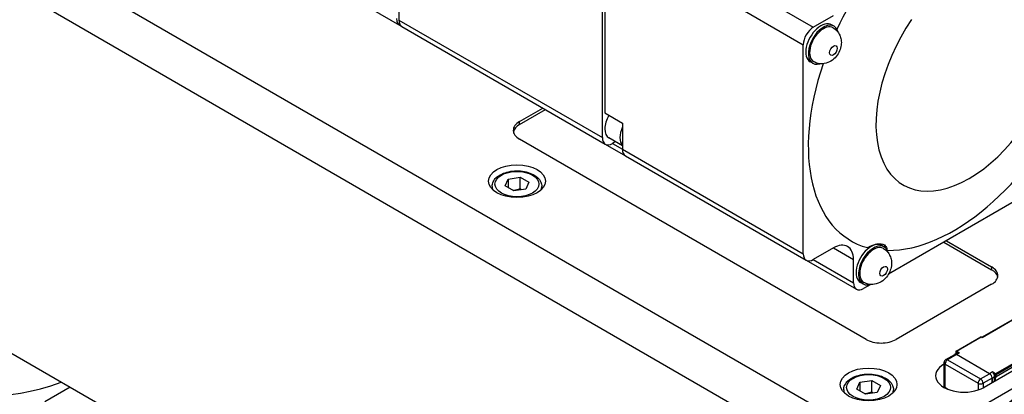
# Model space of a CAD drawing. Extents: x 127 to 1318, y -9818 to -8942.
# Tile 9 of 18: x 966 to 1035, y -9078 to -9051. Entities that reach past the tile are written whole.
import ezdxf

# ---------------------------------------------------------------- set-up
doc = ezdxf.new("R2010")
doc.units = 0
doc.header["$LTSCALE"] = 25.4
doc.layers.get('0').update_dxf_attribs({"linetype": 'CONTINUOUS'})

msp = doc.modelspace()

# ---------------------------------------------------------------- linework, layer by layer
for p, q in [((992.804136, -9036.6123103), (992.804136, -9051.3092487)), ((976.9599189, -9042.4997897), (992.8344661, -9051.6649638)), ((1008.0069318, -9043.7566554), (1021.9722907, -9051.8195591)), ((1007.1230483, -9059.5762766), (1007.1230483, -9044.8793382)), ((1007.299825, -9044.9814002), (1021.265184, -9053.044304)), ((1007.299825, -9044.9814002), (1007.299825, -9057.8412214)), ((967.878622, -9047.1247038), (1027.9826984, -9081.8258084)), ((1027.9826984, -9085.0917948), (967.878622, -9050.3906901)), ((1021.9722907, -9051.8195591), (1023.3865043, -9051.0030625)), ((992.804136, -9051.3092487), (1007.1230483, -9059.5762766)), ((992.8344661, -9051.6649638), (993.0112428, -9051.7670258)), ((1023.4293975, -9051.7452659), (1023.2526208, -9051.6432038)), ((993.0112428, -9051.7670258), (1007.3301551, -9060.0340537)), ((1021.265184, -9067.7412424), (1021.265184, -9053.044304)), ((1021.9293975, -9054.3433421), (1021.7526208, -9054.24128)), ((1001.2894174, -9058.4535938), (1002.9410678, -9057.500013)), ((1001.2894174, -9058.657718), (1003.1178445, -9057.6020751)), ((1007.299825, -9057.8412214), (1008.5372619, -9058.5556559)), ((1001.2894174, -9058.657718), (1001.2894174, -9058.4535938)), ((1008.5372619, -9058.5556559), (1008.5372619, -9060.3927732)), ((1025.6846013, -9073.7629047), (1001.2894174, -9059.6783387)), ((1007.3301551, -9060.0340537), (1008.7443687, -9060.8505503)), ((1008.5372619, -9060.1433691), (1007.5845969, -9059.5933477)), ((1008.0461454, -9059.8598229), (1007.8301551, -9059.9845249)), ((1007.8301551, -9059.9845249), (1008.5372619, -9060.3927732)), ((1008.5372619, -9060.3927732), (1021.265184, -9067.7412424)), ((1008.7443687, -9060.8505503), (1021.4722907, -9068.1990195)), ((1000.2761244, -9062.9716725), (1000.5002683, -9062.4887096)), ((1000.5002683, -9062.4887096), (1001.3367846, -9062.3593)), ((1000.5002683, -9062.4887096), (1000.5002683, -9063.101082)), ((1001.3367846, -9063.1757966), (1001.3367846, -9062.3593)), ((1001.3367846, -9062.3593), (1001.949157, -9062.7128534)), ((1001.949157, -9062.7128534), (1001.7250131, -9063.1958163)), ((1038.2357467, -9062.8422629), (1027.2612135, -9069.1784126)), ((999.3626407, -9063.0055623), (999.3626407, -9063.1971558)), ((1000.8884968, -9063.3252259), (1000.2761244, -9062.9716725)), ((1001.7250131, -9063.1958163), (1000.8884968, -9063.3252259)), ((1002.8626407, -9063.0055623), (1002.8626407, -9063.1971558)), ((1031.1646789, -9066.9247458), (1034.5234361, -9068.8639252)), ((1031.3414556, -9066.8226838), (1034.5234361, -9068.6598011)), ((1023.3865043, -9067.3329941), (1021.9722907, -9068.1494907)), ((1023.3865043, -9067.3329941), (1024.8007179, -9068.1494907)), ((1026.9649314, -9067.2587009), (1026.7881547, -9067.1566388)), ((1033.83704, -9073.6115627), (1044.8679058, -9067.2428894)), ((1033.8516847, -9073.6200178), (1044.9179058, -9067.2309321)), ((1021.4722907, -9068.1990195), (1025.0078247, -9070.240261)), ((1021.9722907, -9068.1494907), (1024.8007179, -9069.7824839)), ((1024.8007179, -9069.7824839), (1024.8007179, -9068.1494907)), ((1034.5234361, -9068.6598011), (1034.5234361, -9068.8639252)), ((1025.4649314, -9069.8567771), (1025.2881547, -9069.754715)), ((1047.4281349, -9069.3742356), (1033.993106, -9077.1309531)), ((1026.0160865, -9069.8972871), (1025.5078247, -9070.1907322)), ((1034.5234361, -9069.884546), (1027.8059217, -9073.7629047)), ((1027.9826984, -9081.8258084), (1048.488795, -9069.986608)), ((1032.0235624, -9074.5769249), (1033.755974, -9073.5767165)), ((1032.0485624, -9074.5794013), (1033.780974, -9073.579193)), ((1033.780974, -9073.579193), (1033.8516847, -9073.6200178)), ((1036.6447565, -9115.8054388), (965.0532432, -9074.4720594)), ((1031.9985624, -9074.6202261), (1031.9985624, -9074.7686668)), ((1032.2606944, -9074.7018758), (1032.0485624, -9074.5794013)), ((1031.2942373, -9075.183474), (1031.9270979, -9074.8180918)), ((1032.0520979, -9074.830474), (1031.4192373, -9075.1958562)), ((1031.4192373, -9075.1958562), (1033.7456187, -9076.5389931)), ((1032.1003391, -9074.709906), (1031.9235624, -9074.8119681)), ((1032.013207, -9074.6406385), (1032.013207, -9074.7602117)), ((1032.013207, -9074.6406385), (1032.1192731, -9074.7018758)), ((1032.0485624, -9074.8243503), (1032.2606944, -9074.7018758)), ((1034.3820148, -9076.1715696), (1032.0485624, -9074.8243503)), ((1034.3784792, -9076.1736109), (1032.0520979, -9074.830474)), ((1036.5033351, -9075.1917737), (1034.8062788, -9076.1715696)), ((1034.8416342, -9076.2328069), (1036.5386904, -9075.253011)), ((1031.1646789, -9075.4979599), (1031.1692373, -9075.4953281)), ((1031.1646789, -9075.4979599), (1031.1646789, -9077.028891)), ((1031.1692373, -9075.3999804), (1031.1692373, -9077.0493034)), ((1031.2424606, -9075.5020424), (1033.568842, -9076.8451793)), ((1031.2424606, -9077.1513655), (1031.2424606, -9075.5020424)), ((1036.5386904, -9075.4163103), (1034.8416342, -9076.3961062)), ((1025.2490056, -9076.7773997), (1026.0855219, -9076.6479902)), ((1026.0855219, -9077.4644868), (1026.0855219, -9076.6479902)), ((1026.0855219, -9076.6479902), (1026.6978943, -9077.0015436)), ((1033.7456187, -9076.5389931), (1034.3784792, -9076.1736109)), ((1034.5552559, -9076.4797971), (1033.9223953, -9076.8451793)), ((1034.5941468, -9076.0490951), (1034.3820148, -9076.1715696)), ((1034.5552559, -9076.8063957), (1034.5552559, -9076.4797971)), ((1034.5587915, -9076.4777558), (1034.7355681, -9076.3756938)), ((1034.5587915, -9076.4777558), (1034.5587915, -9076.8043545)), ((1034.8062788, -9076.1715696), (1034.5941468, -9076.0490951)), ((1034.6648575, -9076.1715696), (1034.7709235, -9076.2328069)), ((1034.7709235, -9076.3961062), (1034.7355681, -9076.3756938)), ((1034.7355681, -9076.7022924), (1034.7355681, -9076.436931)), ((1034.7709235, -9076.2328069), (1034.7709235, -9076.3961062)), ((1034.8062788, -9076.4573434), (1034.7709235, -9076.436931)), ((1034.7709235, -9076.68188), (1034.7709235, -9076.436931)), ((1034.8062788, -9076.6614676), (1034.8062788, -9076.4573434)), ((1034.8416342, -9076.3961062), (1034.8416342, -9076.2328069)), ((969.6524856, -9077.1274332), (967.878622, -9078.1515738)), ((1024.111378, -9077.2942524), (1024.111378, -9077.485846)), ((1025.0248617, -9077.2603626), (1025.2490056, -9076.7773997)), ((1025.6372342, -9077.613916), (1025.0248617, -9077.2603626)), ((1025.2490056, -9076.7773997), (1025.2490056, -9077.3897722)), ((1026.6978943, -9077.0015436), (1026.4737505, -9077.4845065)), ((1027.611378, -9077.2942524), (1027.611378, -9077.485846)), ((1031.1621663, -9077.0493034), (1031.1621663, -9077.1294999)), ((1031.2353896, -9077.1698317), (1031.2353896, -9077.1513655)), ((1031.4052635, -9077.2494423), (1031.2353896, -9077.1513655)), ((1031.2424606, -9077.1513655), (1031.4299208, -9077.2595957)), ((1033.568842, -9076.8451793), (1033.568842, -9077.3177843)), ((1033.9223953, -9076.8451793), (1033.9223953, -9077.1698317)), ((1026.4737505, -9077.4845065), (1025.6372342, -9077.613916))]:
    msp.add_line(p, q)
for centre, radius, start in [((1032.0485624, -9074.6202261), 0.05, 119.999999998), ((1031.4192373, -9075.3999804), 0.25, 120)]:
    msp.add_arc(centre, radius, start, 180)
for centre, major_axis, start_param, end_param in [((972.1212627, -9054.8814213), (-12.5, -21.6506351), 4.2699410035, 6.8925706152), ((975.3032432, -9056.7185386), (-10.25, -17.7535208), 4.1657897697, 6.2831853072), ((1031.8717857, -9054.2690488), (7.25, 12.5573684), 1.1912783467, 1.7177587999), ((1032.9324459, -9054.8814213), (-4.6344392, -8.0270841), 4.5927525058, 9.5444144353), ((993.3344661, -9050.7989384), (-0.5, -0.8660254), 5.4977871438, 6.460895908), ((993.5112428, -9050.9010004), (-0.5, -0.8660254), 5.4977871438, 6.2831853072), ((1022.5026208, -9052.9422419), (-0.75, -1.2990381), 3.1415926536, 6.2831853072), ((1022.6793975, -9053.044304), (-0.75, -1.2990381), 2.5947773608, 6.8300006), ((1022.6793975, -9053.044304), (-0.6875, -1.1907849), 3.1415926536, 6.2831853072), ((1021.9722907, -9052.6360557), (0.5, 0.8660254), 0.7853981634, 2.3561944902), ((1031.8717857, -9054.2690488), (-7.25, -12.5573684), 5.042689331, 6.4326784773), ((1031.8717857, -9054.2690488), (-7.25, -12.5573684), 0.3107863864, 1.720289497), ((1002.3500776, -9059.0659663), (-1.5, 0), 5.4977871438, 7.0685834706), ((1002.3500776, -9059.2700904), (-1.5, 0), 5.4977871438, 6.1650596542), ((1008.2720969, -9058.4025628), (-0.6875, -1.1907849), 4.7123889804, 6.2831853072), ((1009.332757, -9059.0149352), (-0.6875, -1.1907849), 4.8852324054, 6.1103418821), ((1007.8301551, -9059.1680283), (-0.5, -0.8660254), 5.4977871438, 7.0685834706), ((1009.2443687, -9059.9845249), (-0.5, -0.8660254), 5.4977871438, 6.2831853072), ((1001.1126407, -9063.0055623), (-1.75, 0), 0, 0.2414073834), ((1001.1126407, -9063.0055623), (1.75, 0), 6.0417779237, 6.2831853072), ((1023.3865043, -9068.9659873), (1, 1.7320508), 5.4977871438, 7.0685834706), ((1026.0381547, -9068.4556769), (-0.75, -1.2990381), 3.1415926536, 6.2831853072), ((1026.2149314, -9068.557739), (-0.75, -1.2990381), 2.5947773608, 6.8300006), ((1026.2149314, -9068.557739), (-0.6875, -1.1907849), 3.1415926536, 6.2831853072), ((1026.0381547, -9068.4556769), (0.8125, 1.4072913), 5.8178294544, 6.2218513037), ((1021.9722907, -9067.3329941), (-0.5, -0.8660254), 5.4977871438, 7.0685834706), ((1033.4627759, -9069.2721735), (1.5, 0), 5.4977871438, 7.0685834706), ((1033.4627759, -9069.4762977), (1.5, 0), 0.118125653, 0.7853981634), ((1025.5078247, -9069.3742356), (-0.5, -0.8660254), 5.4977871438, 7.0685834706), ((1026.7452615, -9073.1505323), (1.5, 0), 3.926990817, 5.4977871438), ((1038.4125234, -9093.1546985), (10.25, 17.7535208), 0.1923989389, 1.3783973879), ((1033.780974, -9073.6200178), (-0.025, 0.0433013), 5.4977871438, 6.2831853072), ((1032.0485624, -9074.6202261), (-0.05, 0), 0, 0.7853981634), ((1032.0485624, -9074.6202261), (-0.025, -0.0433013), 3.926990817, 5.4977871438), ((1032.0485624, -9074.6202261), (-0.025, 0.0433013), 5.4977871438, 6.2831853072), ((1031.4192373, -9075.3999804), (-0.125, -0.2165064), 3.926990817, 5.4977871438), ((1031.4192373, -9075.3999804), (-0.125, 0.2165064), 5.4977871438, 6.2831853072), ((1032.0485624, -9075.0284744), (-0.125, 0.2165064), 5.4977871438, 6.5215909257), ((1032.0520979, -9075.0345981), (-0.125, 0.2165064), 5.4977871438, 6.2831853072), ((1032.2253391, -9074.9264123), (-0.125, 0.2165064), 6.1412882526, 6.2831853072), ((1032.5788925, -9076.3144565), (-2, 0), 5.4977871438, 8.6393797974), ((1031.4192373, -9075.3999804), (-0.25, 0), 0, 0.7853981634), ((1038.2357467, -9093.0526364), (-10.125, -17.5370144), 3.926990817, 4.5014134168), ((1033.7456187, -9076.7431172), (0.125, 0.2165064), 0.7853981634, 2.3561944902), ((1033.7456187, -9076.7431172), (0.125, -0.2165064), 0.7853981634, 2.3561944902), ((1034.3784792, -9076.377735), (-0.125, 0.2165064), 3.926990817, 5.4977871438), ((1034.3820148, -9076.3756938), (0.125, -0.2165064), 0.7853981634, 2.3561944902), ((1034.5587915, -9076.2736317), (-0.125, 0.2165064), 3.926990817, 4.854286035), ((1034.7886012, -9076.4063124), (0.0375, 0.0649519), 1.5707963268, 2.3561944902), ((1034.8062788, -9076.2123945), (0.025, 0.0433013), 0.7853981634, 2.3561944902), ((1034.8062788, -9076.2123945), (0.05, 0), 3.926990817, 5.4977871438), ((1034.8062788, -9076.3756938), (-0.05, 0), 0.7853981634, 2.3561944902), ((1034.8062788, -9076.4165186), (0.025, 0.0433013), 1.5437288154, 2.3561944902), ((1034.8062788, -9076.2123945), (0.025, -0.0433013), 0.7853981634, 2.3561944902), ((1034.8416342, -9076.436931), (0.025, 0.0433013), 0.7853981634, 2.3561944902), ((1025.861378, -9077.2942524), (-1.75, 0), 0, 0.2414073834), ((1025.861378, -9077.2942524), (1.75, 0), 6.0417779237, 6.2831853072), ((1031.4121663, -9077.0493034), (-0.25, 0), 6.0447796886, 7.0685834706), ((1031.4192373, -9077.0493034), (-0.25, 0), 0, 0.7853981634), ((1033.7456187, -9076.7431172), (-0.25, 0), 0.7853981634, 2.3561944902)]:
    msp.add_ellipse(centre, major_axis=major_axis, ratio=0.5773502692, start_param=start_param, end_param=end_param)
for centre, major_axis in [((1023.3865043, -9053.4525523), (0.1875, 0.3247595)), ((1001.1126407, -9062.6381388), (2, 0)), ((1001.1126407, -9062.8422629), (1.55, 0)), ((1026.9220382, -9068.9659873), (0.1875, 0.3247595)), ((1025.861378, -9076.926829), (2, 0)), ((1025.861378, -9077.1309531), (1.55, 0))]:
    msp.add_ellipse(centre, major_axis=major_axis, ratio=0.5773502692)
for points, knots in [([(1023.3668975, -9051.853519), (1023.4720958, -9051.9142553), (1023.5666518, -9051.9924915), (1023.725369, -9052.1696764), (1023.7871976, -9052.2688399), (1023.8853161, -9052.4813826), (1023.9147736, -9052.5934673), (1023.9507438, -9052.8340069), (1023.9475494, -9052.9571547), (1023.9133178, -9053.2216214), (1023.8728542, -9053.3560609), (1023.7578241, -9053.6231235), (1023.6791109, -9053.7529809), (1023.4814008, -9053.9932855), (1023.3635184, -9054.1048367), (1023.0806621, -9054.2770694), (1022.9272317, -9054.345334), (1022.6045126, -9054.3928481), (1022.4577308, -9054.3926928), (1022.1992621, -9054.3338218), (1022.0911889, -9054.2924148), (1021.9918975, -9054.2350889)], [0.7853981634, 0.7853981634, 0.7853981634, 0.7853981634, 0.9724172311, 0.9724172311, 1.1724199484, 1.1724199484, 1.4131647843, 1.4131647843, 1.7309444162, 1.7309444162, 2.1555439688, 2.1555439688, 2.6367547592, 2.6367547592, 3.1142718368, 3.1142718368, 3.4981650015, 3.4981650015, 3.750472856, 3.750472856, 3.926990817, 3.926990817, 3.926990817, 3.926990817]), ([(999.3626407, -9063.0055623), (999.3626407, -9062.8963916), (999.3882115, -9062.7876898), (999.4863287, -9062.5779936), (999.5622142, -9062.4784049), (999.7624915, -9062.2905565), (999.8923571, -9062.2053233), (1000.1899303, -9062.0632182), (1000.3589826, -9062.0075236), (1000.7148542, -9061.9321851), (1000.9014809, -9061.9123328), (1001.2746785, -9061.909215), (1001.4611682, -9061.9257702), (1001.8178749, -9061.9942112), (1001.9879698, -9062.046185), (1002.2961819, -9062.1835974), (1002.4341531, -9062.2692339), (1002.6581254, -9062.4693559), (1002.7458222, -9062.5835609), (1002.8408575, -9062.8041059), (1002.8626407, -9062.9046706), (1002.8626407, -9063.0055623)], [0.7853981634, 0.7853981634, 0.7853981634, 0.7853981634, 1.0492433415, 1.0492433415, 1.3371734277, 1.3371734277, 1.6651252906, 1.6651252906, 2.0047401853, 2.0047401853, 2.3417254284, 2.3417254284, 2.6770391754, 2.6770391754, 3.0137607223, 3.0137607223, 3.3533212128, 3.3533212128, 3.683154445, 3.683154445, 3.926990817, 3.926990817, 3.926990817, 3.926990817]), ([(1026.9024314, -9067.3669541), (1027.0076297, -9067.4276903), (1027.1021857, -9067.5059266), (1027.2609029, -9067.6831114), (1027.3227315, -9067.7822749), (1027.42085, -9067.9948176), (1027.4503075, -9068.1069023), (1027.4862777, -9068.3474419), (1027.4830833, -9068.4705897), (1027.4488517, -9068.7350564), (1027.4083881, -9068.8694959), (1027.293358, -9069.1365585), (1027.2146448, -9069.266416), (1027.0169347, -9069.5067205), (1026.8990523, -9069.6182717), (1026.616196, -9069.7905045), (1026.4627656, -9069.858769), (1026.1400465, -9069.9062831), (1025.9932647, -9069.9061279), (1025.734796, -9069.8472568), (1025.6267228, -9069.8058498), (1025.5274314, -9069.7485239)], [0.7853981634, 0.7853981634, 0.7853981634, 0.7853981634, 0.9724172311, 0.9724172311, 1.1724199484, 1.1724199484, 1.4131647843, 1.4131647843, 1.7309444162, 1.7309444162, 2.1555439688, 2.1555439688, 2.6367547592, 2.6367547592, 3.1142718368, 3.1142718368, 3.4981650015, 3.4981650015, 3.750472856, 3.750472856, 3.926990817, 3.926990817, 3.926990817, 3.926990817]), ([(1025.7824402, -9067.3097798), (1025.8082854, -9067.2947286), (1025.8339459, -9067.2803341), (1026.0156673, -9067.1821414), (1026.1834307, -9067.1128149), (1026.493887, -9067.0332676), (1026.6365117, -9067.0230685), (1026.8639306, -9067.0552742), (1026.9642055, -9067.0998714), (1027.1024127, -9067.2418596), (1027.1415264, -9067.3382845), (1027.152718, -9067.4441149)], [1.28797961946, 1.28797961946, 1.28797961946, 1.28797961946, 1.30643530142, 1.30643530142, 1.42009534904, 1.42009534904, 1.53375539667, 1.53375539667, 1.64741544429, 1.64741544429, 1.75905806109, 1.75905806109, 1.75905806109, 1.75905806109]), ([(1032.1192731, -9074.7018758), (1032.1346889, -9074.6974256), (1032.1574596, -9074.6939905), (1032.2076668, -9074.693428), (1032.2352367, -9074.6962616), (1032.2606944, -9074.7018758)], [-0.032701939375, -0.032701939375, -0.032701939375, -0.032701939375, -0.016350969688, -0.016350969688, 0, 0, 0, 0]), ([(1024.111378, -9077.2942524), (1024.111378, -9077.1850818), (1024.1369489, -9077.0763799), (1024.235066, -9076.8666838), (1024.3109515, -9076.7670951), (1024.5112288, -9076.5792467), (1024.6410945, -9076.4940135), (1024.9386677, -9076.3519084), (1025.1077199, -9076.2962138), (1025.4635915, -9076.2208753), (1025.6502182, -9076.2010229), (1026.0234159, -9076.1979051), (1026.2099055, -9076.2144604), (1026.5666122, -9076.2829014), (1026.7367072, -9076.3348752), (1027.0449193, -9076.4722876), (1027.1828905, -9076.5579241), (1027.4068628, -9076.7580461), (1027.4945596, -9076.872251), (1027.5895948, -9077.092796), (1027.611378, -9077.1933608), (1027.611378, -9077.2942524)], [0.7853981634, 0.7853981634, 0.7853981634, 0.7853981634, 1.0492433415, 1.0492433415, 1.3371734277, 1.3371734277, 1.6651252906, 1.6651252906, 2.0047401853, 2.0047401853, 2.3417254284, 2.3417254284, 2.6770391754, 2.6770391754, 3.0137607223, 3.0137607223, 3.3533212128, 3.3533212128, 3.683154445, 3.683154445, 3.926990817, 3.926990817, 3.926990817, 3.926990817]), ([(1034.6648575, -9076.1715696), (1034.6494416, -9076.1493188), (1034.6372, -9076.1256693), (1034.6143066, -9076.0829022), (1034.6038708, -9076.0637932), (1034.5941468, -9076.0490951)], [-0.032701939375, -0.032701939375, -0.032701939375, -0.032701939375, -0.016350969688, -0.016350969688, 0, 0, 0, 0])]:
    msp.add_open_spline(points, degree=3, knots=knots)
for points, weights in [([(1001.3367846, -9063.1757966), (1001.0773791, -9063.2792261), (1000.8517758, -9063.304025)], [1, 1.09062147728, 1.07507328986]), ([(1001.4144055, -9063.2438675), (1001.3767329, -9063.2121769), (1001.3367846, -9063.1757966)], [1.03148954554, 1.01779072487, 1]), ([(1026.0855219, -9077.4644868), (1025.8261165, -9077.5679162), (1025.6005132, -9077.5927152)], [1, 1.09062147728, 1.07507328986]), ([(1026.1631428, -9077.5325577), (1026.1254702, -9077.500867), (1026.0855219, -9077.4644868)], [1.03148954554, 1.01779072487, 1])]:
    msp.add_rational_spline(points, weights, degree=2)

doc.saveas('drawing.dxf')
